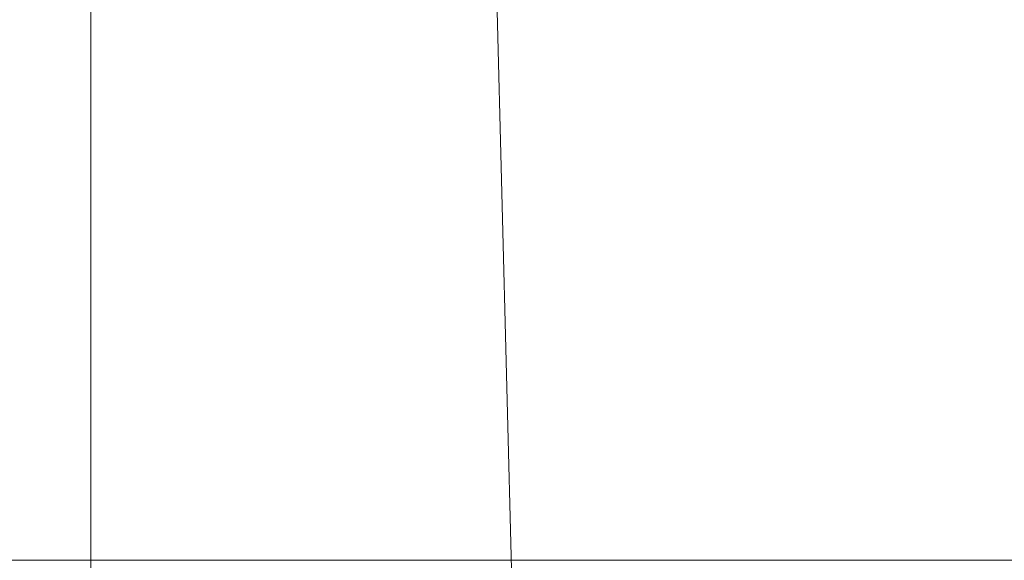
# Model space of a CAD drawing. Header units: millimetres. Extents: x -8.5 to 8.5, y 0 to 12.5.
# Tile 24 of 26: x -0.1 to 1.5, y 4.5 to 5.4. Entities that reach past the tile are written whole.
import ezdxf

# ---------------------------------------------------------------- set-up
doc = ezdxf.new("R2010")
doc.units = ezdxf.units.MM
doc.header["$LTSCALE"] = 10
doc.linetypes.add('ALLCAD_Strich', pattern=[0.2, 0.15, -0.05])
doc.layers.add('BESCH_KONT_verb_schn_grun_2d', color=10, linetype='Continuous')
doc.layers.add('BESCH_KONT_verb_schn_seit_2d', color=160, linetype='Continuous')

msp = doc.modelspace()

# ---------------------------------------------------------------- linework, layer by layer
at = {"layer": 'BESCH_KONT_verb_schn_grun_2d', "linetype": 'ALLCAD_Strich', "lineweight": 0}
msp.add_line((0.6981196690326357, 4.396911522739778), (0.5158530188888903, 11.45999999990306), dxfattribs=at)
at = {"layer": 'BESCH_KONT_verb_schn_grun_2d', "linetype": 'Continuous', "lineweight": 0}
msp.add_line((-3.149999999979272, 4.460000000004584), (5.931897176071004, 4.460000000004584), dxfattribs=at)
at = {"layer": 'BESCH_KONT_verb_schn_seit_2d', "linetype": 'ALLCAD_Strich', "lineweight": 0}
for p, q in [((0, 11.4600000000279, -10.96296798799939), (0, 4.396911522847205, -11.14792147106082)), ((0, 11.46000000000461, -12.440512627), (0, 4.396911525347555, -12.62546610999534)), ((0, 10.66, 24.55), (0, 4.459999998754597, 24.55)), ((0, 4.042547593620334, -19.72669266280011), (0, 10.30000004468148, -19.7583054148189)), ((0, 10.3, -19.758379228), (0, 4.04254759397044, -19.72669266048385)), ((0, 10.3, -20.229917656), (0, 4.042547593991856, -20.19823108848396)), ((0, 10.30000000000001, -22.209844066), (0, 4.042547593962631, -22.10061982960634)), ((0, 10.30000000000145, -22.70137467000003), (0, 4.042547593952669, -22.59215043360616)), ((0, 8.157934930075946, 24.501367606), (0, 4.459999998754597, 24.501367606)), ((0, 4.460000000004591, 24.391474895), (0, 8.15326857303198, 24.391474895)), ((0, 8.113837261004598, 23.462867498), (0, 4.460000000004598, 23.462867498)), ((0, 4.460000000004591, 23.352974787), (0, 8.10917090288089, 23.352974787)), ((0, 6.51786499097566, 22.9966247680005), (0, 3.46000000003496, 23.05000000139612)), ((0, 6.477899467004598, 21.997486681), (0, 3.460000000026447, 22.05016431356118)), ((0, 3.459999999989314, 22.01150577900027), (0, 6.476354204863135, 21.95885511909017)), ((0, 6.244562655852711, -20.558549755), (0, 4.460000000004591, -20.558549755)), ((0, 6.216178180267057, -21.227004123), (0, 4.460000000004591, -21.227004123)), ((0, 4.460000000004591, -22.144395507), (0, 6.177223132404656, -22.144395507)), ((0, 6.172470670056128, -22.256315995), (0, 4.460000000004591, -22.256315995)), ((0, 6.164792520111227, -22.43713642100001), (0, 4.460000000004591, -22.43713642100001)), ((0, 4.460000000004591, -22.549056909), (0, 6.160040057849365, -22.549056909)), ((0, 4.460000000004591, -22.55), (0, 6.16000000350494, -22.55)), ((0, 5.876533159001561, 6.963328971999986), (0, 3.46000000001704, 6.950402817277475)), ((0, 3.460000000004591, 6.266586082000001), (0, 5.84955298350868, 6.288824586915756)), ((0, 5.838000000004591, 6.000000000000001), (0, 3.129999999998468, 6.000000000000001)), ((0, 5.827904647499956, 5.747616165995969), (0, 3.460000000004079, 5.766886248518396)), ((0, 3.459999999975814, 5.051822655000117), (0, 5.799698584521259, 5.042464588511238)), ((0, 4.396911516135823, -8.838945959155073), (0, 5.732300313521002, -8.81796227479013)), ((0, 5.355836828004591, -6.054079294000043), (0, 5.484295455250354, -2.842613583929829)), ((0, 4.460000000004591, -17.6), (0, 5.45999999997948, -17.6)), ((0, 5.460000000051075, -15.04999999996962), (0, 4.460000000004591, -13.52)), ((0, 5.460000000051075, -20.15000000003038), (0, 4.460000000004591, -21.68)), ((0, 5.32390463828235, -6.852384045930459), (0, 5.323904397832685, -6.852390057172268)), ((0, 5.323904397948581, -6.852390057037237), (0, 5.265609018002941, -8.309774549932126)), ((0, 3.928087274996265, -8.373376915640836), (0, 5.281287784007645, -8.351399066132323)), ((0, 5.281287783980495, -8.35139906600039), (0, 3.928087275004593, -8.373376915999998)), ((0, 5.059334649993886, -6.508606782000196), (0, 3.460000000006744, -6.537968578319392)), ((0, 4.460000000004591, 24.50136760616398), (0, 4.460000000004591, 23.46286749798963)), ((0, 4.460000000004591, -20.55854975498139), (0, 4.460000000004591, -20.94421782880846)), ((0, 4.460000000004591, -17.6), (0, 3.460000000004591, -17.6)), ((0, 4.460000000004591, -22.54905690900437), (0, 4.460000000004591, -22.5499999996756)), ((0, 4.460000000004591, -22.54905690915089), (0, 4.460000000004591, -22.25631599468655)), ((0, 4.460000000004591, -20.55854975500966), (0, 4.460000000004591, 23.46286749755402)), ((0, 4.460000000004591, -22.256315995), (0, 4.460000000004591, -21.227004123)), ((0, 4.460000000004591, -20.94421782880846), (0, 4.460000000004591, -21.22700412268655)), ((0, 3.477281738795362, -21.68), (0, 4.460000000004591, -21.68)), ((0, 3.910000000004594, -13.52), (0, 4.460000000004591, -13.52))]:
    msp.add_line(p, q, dxfattribs=at)
at = {"layer": 'BESCH_KONT_verb_schn_seit_2d', "linetype": 'Continuous', "lineweight": 0}
for p, q in [((0, 10.36523572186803, 27.82112948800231), (0, 1.549999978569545, 27.97499999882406)), ((0, 10.36523572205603, 8.977509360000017), (0, 1.55000000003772, 8.975000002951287)), ((0, 10.36523553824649, 27.32120556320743), (0, 1.549999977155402, 27.47507607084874)), ((0, 1.550000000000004, -23.975), (0, 10.30000000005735, -23.82226818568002)), ((0, 1.549999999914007, -23.00760784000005), (0, 10.29999999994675, -23.00262758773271))]:
    msp.add_line(p, q, dxfattribs=at)
at = {"layer": 'BESCH_KONT_verb_schn_seit_2d', "linetype": 'ALLCAD_Strich', "lineweight": 0, "extrusion": (1, 0, 0)}
for centre, radius, start, end in [((7.960000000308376, 10.95000000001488), 3.700000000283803, 119.0137745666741, 236.4050053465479), ((7.960000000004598, -4.55), 3.500000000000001, 134.2845191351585, 214.0282735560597)]:
    msp.add_arc(centre, radius, start, end, dxfattribs=at)
at = {"layer": 'BESCH_KONT_verb_schn_seit_2d', "linetype": 'ALLCAD_Strich', "lineweight": 0, "extrusion": (-1, 0, 0)}
for centre, major_axis, ratio, start_param, end_param in [((0, 4.460000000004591, -21.437288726), (0, -0.9999999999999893), 0.7071067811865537, -1.570796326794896, -0.4031635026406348), ((0, 4.460000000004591, -20.519897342), (0, -0.9999999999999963), 0.03865241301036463, -1.5707963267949, -0.2372723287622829), ((0, 4.460000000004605, -21.43728872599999), (0, -1.000000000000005), 0.9998476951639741, -1.570796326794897, -1.06581410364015e-14)]:
    msp.add_ellipse(centre, major_axis=major_axis, ratio=ratio, start_param=start_param, end_param=end_param, dxfattribs=at)
at = {"layer": 'BESCH_KONT_verb_schn_seit_2d', "linetype": 'ALLCAD_Strich', "lineweight": 0, "extrusion": (1, 0, 0)}
for centre, major_axis, ratio, start_param, end_param in [((0, 4.460000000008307, -21.54984767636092), (0, 1.002356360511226e-08, 1.000152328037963), 0.9998476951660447, 1.570796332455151, 3.141592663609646), ((0, 4.460000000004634, -21.54920921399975), (0, 1.000000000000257), 0.9998476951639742, -1.794749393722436, -1.570796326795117), ((0, 4.460000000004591, -20.519897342), (0, -1), 0.7071067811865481, 2.64051869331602e-10, 1.570796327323)]:
    msp.add_ellipse(centre, major_axis=major_axis, ratio=ratio, start_param=start_param, end_param=end_param, dxfattribs=at)
at = {"layer": 'BESCH_KONT_verb_schn_seit_2d', "linetype": 'ALLCAD_Strich', "lineweight": 0}
for points, knots in [([(0, 6.141592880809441, 13.58982198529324), (0, 6.094225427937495, 13.55735083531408), (0, 6.047726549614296, 13.52360363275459), (0, 6.002174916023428, 13.48862849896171), (0, 5.842902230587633, 13.36633686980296), (0, 5.695210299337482, 13.22903288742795), (0, 5.561647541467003, 13.07909604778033), (0, 5.42188386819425, 12.92219809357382), (0, 5.297591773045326, 12.75146704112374), (0, 5.191214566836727, 12.57021988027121), (0, 5.083584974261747, 12.38683888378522), (0, 4.994294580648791, 12.19269270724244), (0, 4.925108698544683, 11.99163010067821), (0, 4.856409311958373, 11.79198130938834), (0, 4.807532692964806, 11.58551301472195), (0, 4.779432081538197, 11.37625513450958), (0, 4.751419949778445, 11.16765613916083), (0, 4.744053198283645, 10.95628509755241), (0, 4.75747478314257, 10.74624173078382), (0, 4.770938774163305, 10.53553472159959), (0, 4.805322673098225, 10.32616379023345), (0, 4.859956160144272, 10.12221551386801), (0, 4.914976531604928, 9.916822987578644), (0, 4.990534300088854, 9.71693018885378), (0, 5.08513672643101, 9.526499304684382), (0, 5.178638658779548, 9.338283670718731), (0, 5.290744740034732, 9.159311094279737), (0, 5.419247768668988, 8.993061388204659), (0, 5.54205050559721, 8.834186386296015), (0, 5.679827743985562, 8.68693053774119), (0, 5.830205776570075, 8.553842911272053), (0, 5.864993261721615, 8.52305527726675), (0, 5.900455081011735, 8.493025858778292), (0, 5.93655132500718, 8.463783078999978)], [0, 0, 0, 0, 0.02895213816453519, 0.02895213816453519, 0.02895213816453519, 0.130184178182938, 0.130184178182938, 0.130184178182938, 0.2361161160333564, 0.2361161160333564, 0.2361161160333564, 0.3432951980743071, 0.3432951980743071, 0.3432951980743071, 0.4497206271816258, 0.4497206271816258, 0.4497206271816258, 0.5558109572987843, 0.5558109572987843, 0.5558109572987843, 0.6622364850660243, 0.6622364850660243, 0.6622364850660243, 0.7694156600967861, 0.7694156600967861, 0.7694156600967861, 0.8753480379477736, 0.8753480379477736, 0.8753480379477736, 0.9765813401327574, 0.9765813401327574, 0.9765813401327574, 1, 1, 1, 1]), ([(0, 6.141592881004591, 13.589822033), (0, 6.0442747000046, 13.523050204), (0, 5.904445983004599, 13.415255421), (0, 5.752072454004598, 13.276130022), (0, 5.689075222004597, 13.213640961), (0, 5.647589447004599, 13.171345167), (0, 5.62831804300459, 13.151187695), (0, 5.521089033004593, 13.035722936), (0, 5.441321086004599, 12.939107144), (0, 5.293815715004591, 12.737387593), (0, 5.2267825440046, 12.633531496), (0, 5.101929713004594, 12.412340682), (0, 5.046412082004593, 12.298756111), (0, 4.949194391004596, 12.065608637), (0, 4.90714230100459, 11.944805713), (0, 4.803824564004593, 11.580869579), (0, 4.764197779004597, 11.332292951), (0, 4.743641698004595, 10.827995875), (0, 4.762791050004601, 10.578990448), (0, 4.836643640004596, 10.205199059), (0, 4.868444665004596, 10.082843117), (0, 4.946413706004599, 9.842613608), (0, 4.993400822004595, 9.722964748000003), (0, 5.098465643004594, 9.495250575), (0, 5.186949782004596, 9.329859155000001), (0, 5.307130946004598, 9.146342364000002), (0, 5.362269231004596, 9.06971514), (0, 5.39983521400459, 9.019079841), (0, 5.420150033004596, 8.992554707), (0, 5.586306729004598, 8.781631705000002), (0, 5.752286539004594, 8.613186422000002), (0, 5.936551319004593, 8.46378297)], [0, 0, 0, 0, 0.0625, 0.09375, 0.109375, 0.109375, 0.125, 0.125, 0.1875, 0.1875, 0.25, 0.25, 0.3125, 0.3125, 0.375, 0.375, 0.5, 0.5, 0.625, 0.625, 0.6875, 0.6875, 0.75, 0.75, 0.8125, 0.84375, 0.859375, 0.859375, 0.875, 0.875, 1, 1, 1, 1]), ([(0, 5.281287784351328, -8.351399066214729), (0, 5.296242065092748, -8.36742247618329), (0, 5.320250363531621, -8.392648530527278), (0, 5.383514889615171, -8.458624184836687), (0, 5.42418828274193, -8.500797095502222), (0, 5.508262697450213, -8.587684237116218), (0, 5.55163717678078, -8.632391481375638), (0, 5.639670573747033, -8.7229456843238), (0, 5.684725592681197, -8.769200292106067), (0, 5.730603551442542, -8.816223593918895), (0, 5.731452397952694, -8.817093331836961), (0, 5.732300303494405, -8.817962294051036)], [0, 0, 0, 0, 0.01855895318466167, 0.01855895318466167, 0.03967386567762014, 0.03967386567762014, 0.05918942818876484, 0.05918942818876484, 0.07838974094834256, 0.07838974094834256, 0.07875121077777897, 0.07875121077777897, 0.07875121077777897, 0.07875121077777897]), ([(0, 5.48429546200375, -2.842613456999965), (0, 5.43376973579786, -2.915635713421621), (0, 5.386480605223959, -2.990902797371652), (0, 5.342625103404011, -3.068129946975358), (0, 5.251148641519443, -3.229215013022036), (0, 5.17461126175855, -3.398827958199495), (0, 5.114355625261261, -3.574055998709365), (0, 5.050463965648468, -3.759857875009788), (0, 5.004878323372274, -3.95197295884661), (0, 4.978488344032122, -4.146696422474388), (0, 4.951610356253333, -4.345020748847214), (0, 4.94464453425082, -4.546050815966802), (0, 4.957730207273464, -4.745759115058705), (0, 4.970578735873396, -4.941848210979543), (0, 5.002758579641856, -5.136663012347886), (0, 5.05363858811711, -5.326445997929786), (0, 5.101624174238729, -5.505432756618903), (0, 5.166242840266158, -5.679943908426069), (0, 5.246355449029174, -5.846979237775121), (0, 5.280134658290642, -5.917409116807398), (0, 5.316668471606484, -5.986509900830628), (0, 5.355836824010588, -6.054079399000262)], [0, 0, 0, 0, 0.07856971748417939, 0.07856971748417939, 0.07856971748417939, 0.2424551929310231, 0.2424551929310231, 0.2424551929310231, 0.416230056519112, 0.416230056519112, 0.416230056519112, 0.5932183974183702, 0.5932183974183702, 0.5932183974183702, 0.7669992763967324, 0.7669992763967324, 0.7669992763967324, 0.9308942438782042, 0.9308942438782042, 0.9308942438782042, 1, 1, 1, 1]), ([(0, 5.484295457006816, -2.842613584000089), (0, 5.433593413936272, -2.915939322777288), (0, 5.386378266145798, -2.991114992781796), (0, 5.342634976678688, -3.068135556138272), (0, 5.320042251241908, -3.107915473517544), (0, 5.298377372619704, -3.148188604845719), (0, 5.277643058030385, -3.18895499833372), (0, 5.2472033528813, -3.248803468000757), (0, 5.218764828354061, -3.309714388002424), (0, 5.192327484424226, -3.37168775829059), (0, 5.179108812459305, -3.402674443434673), (0, 5.166390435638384, -3.4339267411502), (0, 5.154172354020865, -3.465444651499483), (0, 5.148063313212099, -3.481203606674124), (0, 5.142079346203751, -3.49702896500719), (0, 5.136220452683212, -3.512920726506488), (0, 5.130361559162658, -3.528812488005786), (0, 5.125130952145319, -3.543332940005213), (0, 5.119018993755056, -3.560795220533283), (0, 5.117470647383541, -3.565218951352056), (0, 5.115933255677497, -3.569645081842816), (0, 5.114406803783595, -3.574073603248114), (0, 5.050020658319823, -3.760869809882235), (0, 5.004870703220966, -3.951827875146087), (0, 4.978497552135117, -4.146697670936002), (0, 4.966006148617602, -4.238995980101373), (0, 4.957767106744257, -4.332187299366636), (0, 4.953877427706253, -4.426271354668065), (0, 4.949448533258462, -4.533398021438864), (0, 4.950684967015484, -4.639896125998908), (0, 4.957559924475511, -4.745770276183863), (0, 4.960229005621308, -4.786874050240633), (0, 4.963750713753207, -4.827883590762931), (0, 4.968126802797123, -4.868798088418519), (0, 4.975950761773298, -4.941948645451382), (0, 4.986499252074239, -5.014797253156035), (0, 4.999772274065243, -5.087343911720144), (0, 5.006408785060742, -5.123617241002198), (0, 5.013726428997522, -5.159815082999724), (0, 5.021725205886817, -5.195937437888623), (0, 5.025724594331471, -5.213998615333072), (0, 5.029894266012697, -5.232040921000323), (0, 5.034234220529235, -5.250064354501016), (0, 5.038574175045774, -5.26808778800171), (0, 5.043469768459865, -5.287573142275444), (0, 5.04776181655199, -5.304078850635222), (0, 5.049702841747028, -5.3115433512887), (0, 5.051671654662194, -5.318996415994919), (0, 5.053668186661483, -5.32643806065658), (0, 5.078492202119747, -5.418964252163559), (0, 5.107587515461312, -5.509727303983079), (0, 5.140829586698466, -5.598766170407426), (0, 5.159176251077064, -5.647907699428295), (0, 5.178789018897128, -5.696523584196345), (0, 5.199667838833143, -5.744614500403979), (0, 5.214595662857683, -5.77899827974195), (0, 5.230170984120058, -5.813113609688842), (0, 5.246398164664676, -5.846958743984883), (0, 5.280059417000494, -5.917166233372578), (0, 5.316521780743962, -5.986213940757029), (0, 5.35583682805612, -6.054079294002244)], [0, 0, 0, 0, 0.08242748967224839, 0.08242748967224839, 0.08242748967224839, 0.125, 0.125, 0.125, 0.1875, 0.1875, 0.1875, 0.21875, 0.21875, 0.21875, 0.234375, 0.234375, 0.234375, 0.25, 0.25, 0.25, 0.253958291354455, 0.253958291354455, 0.253958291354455, 0.4209200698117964, 0.4209200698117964, 0.4209200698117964, 0.5, 0.5, 0.5, 0.5900425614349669, 0.5900425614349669, 0.5900425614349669, 0.625, 0.625, 0.625, 0.6875, 0.6875, 0.6875, 0.71875, 0.71875, 0.71875, 0.734375, 0.734375, 0.734375, 0.75, 0.75, 0.75, 0.757066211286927, 0.757066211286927, 0.757066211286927, 0.8449244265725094, 0.8449244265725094, 0.8449244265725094, 0.8934143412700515, 0.8934143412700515, 0.8934143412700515, 0.9280833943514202, 0.9280833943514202, 0.9280833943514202, 1, 1, 1, 1]), ([(0, 5.323904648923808, -6.852384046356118), (0, 5.323904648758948, -6.852384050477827), (0, 5.324247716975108, -6.843807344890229), (0, 5.325639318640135, -6.809017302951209), (0, 5.32675438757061, -6.781140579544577), (0, 5.330014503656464, -6.699637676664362), (0, 5.33254485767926, -6.63637882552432), (0, 5.338688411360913, -6.482789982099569), (0, 5.341929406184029, -6.401765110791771), (0, 5.348687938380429, -6.2328018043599), (0, 5.352280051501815, -6.142998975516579), (0, 5.355836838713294, -6.05407929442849)], [3.125248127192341e-06, 3.125248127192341e-06, 3.125248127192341e-06, 3.125248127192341e-06, 0.01331517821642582, 0.01331517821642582, 0.02854982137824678, 0.02854982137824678, 0.04970672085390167, 0.04970672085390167, 0.0697398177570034, 0.0697398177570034, 0.09112381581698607, 0.09112381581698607, 0.09112381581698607, 0.09112381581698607]), ([(0, 5.059334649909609, -6.508606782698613), (0, 5.100080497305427, -6.56895073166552), (0, 5.142612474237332, -6.62787655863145), (0, 5.230954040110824, -6.742612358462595), (0, 5.276710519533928, -6.798355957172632), (0, 5.32390439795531, -6.852390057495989)], [-0.04372602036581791, -0.04372602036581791, -0.04372602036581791, -0.04372602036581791, -0.02186023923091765, -0.02186023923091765, 0, 0, 0, 0]), ([(0, 5.265609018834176, -8.309774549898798), (0, 5.265296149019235, -8.317596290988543), (0, 5.266409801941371, -8.32500372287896), (0, 5.271610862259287, -8.338917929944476), (0, 5.275691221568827, -8.345402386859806), (0, 5.281287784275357, -8.351399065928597)], [-0.01388971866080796, -0.01388971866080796, -0.01388971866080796, -0.01388971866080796, -0.006946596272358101, -0.006946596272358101, -1.000000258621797e-06, -1.000000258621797e-06, -1.000000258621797e-06, -1.000000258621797e-06])]:
    msp.add_open_spline(points, degree=3, knots=knots, dxfattribs=at)

doc.saveas('drawing.dxf')
